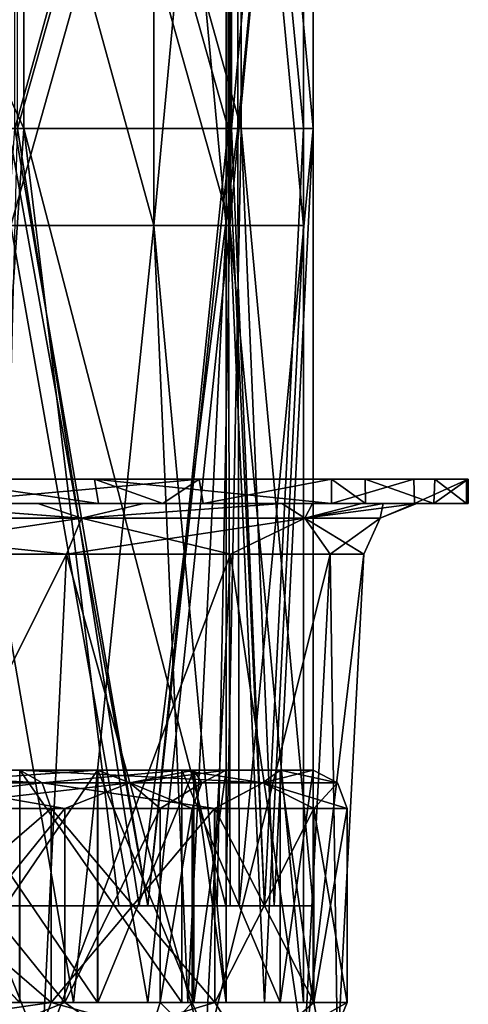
# Model space of a CAD drawing. Extents: x -207 to 207, y 0 to 988.
# Tile 93 of 144: x 184 to 207, y 206 to 257. Entities that reach past the tile are written whole.
import ezdxf

# ---------------------------------------------------------------- set-up
doc = ezdxf.new("R2010")
doc.units = 0
doc.header["$LTSCALE"] = 127.314815
for name, color, linetype in [('672', 7, 'CONTINUOUS'), ('673', 7, 'CONTINUOUS'), ('674', 7, 'CONTINUOUS'), ('675', 7, 'CONTINUOUS'), ('676', 7, 'CONTINUOUS'), ('677', 7, 'CONTINUOUS'), ('678', 7, 'CONTINUOUS'), ('679', 7, 'CONTINUOUS'), ('694', 7, 'CONTINUOUS'), ('695', 7, 'CONTINUOUS'), ('696', 7, 'CONTINUOUS'), ('697', 7, 'CONTINUOUS'), ('698', 7, 'CONTINUOUS'), ('699', 7, 'CONTINUOUS'), ('700', 7, 'CONTINUOUS'), ('701', 7, 'CONTINUOUS'), ('702', 7, 'CONTINUOUS'), ('703', 7, 'CONTINUOUS'), ('704', 7, 'CONTINUOUS'), ('705', 7, 'CONTINUOUS'), ('706', 7, 'CONTINUOUS'), ('707', 7, 'CONTINUOUS'), ('708', 7, 'CONTINUOUS'), ('709', 7, 'CONTINUOUS'), ('710', 7, 'CONTINUOUS'), ('711', 7, 'CONTINUOUS'), ('712', 7, 'CONTINUOUS'), ('713', 7, 'CONTINUOUS'), ('729', 7, 'CONTINUOUS'), ('731', 7, 'CONTINUOUS'), ('736', 7, 'CONTINUOUS')]:
    doc.layers.add(name, color=color, linetype=linetype)

msp = doc.modelspace()

# ---------------------------------------------------------------- linework, layer by layer
at = {"layer": '672', "color": 7, "linetype": 'CONTINUOUS'}
for points in [[(187.706, 233.5, 87.266), (164.355, 233.5, 46.499), (149.003, 233.5, 86.634), (187.706, 233.5, 87.266)], [(187.706, 233.5, 87.266), (149.003, 233.5, 86.634), (179.268, 233.5, 103.499), (187.706, 233.5, 87.266)], [(153.22, 233.5, -73.907), (165.725, 233.5, -33.771), (193.108, 233.5, -74.554), (153.22, 233.5, -73.907)], [(153.22, 233.5, -73.907), (193.108, 233.5, -74.554), (172.235, 233.5, -114.821), (153.22, 233.5, -73.907)], [(201.68, 233.5, 46.627), (168.678, 233.5, 6.364), (164.355, 233.5, 46.499), (201.68, 233.5, 46.627)], [(201.68, 233.5, 46.627), (164.355, 233.5, 46.499), (199.947, 233.5, 53.574), (201.68, 233.5, 46.627)], [(199.947, 233.5, 53.574), (164.355, 233.5, 46.499), (187.706, 233.5, 87.266), (199.947, 233.5, 53.574)], [(204.186, 233.5, -34.014), (165.725, 233.5, -33.771), (168.678, 233.5, 6.364), (204.186, 233.5, -34.014)], [(165.725, 233.5, -33.771), (204.186, 233.5, -34.014), (193.108, 233.5, -74.554), (165.725, 233.5, -33.771)], [(206.9, 233.5, 6.438), (204.186, 233.5, -34.014), (168.678, 233.5, 6.364), (206.9, 233.5, 6.438)], [(206.9, 233.5, 6.438), (168.678, 233.5, 6.364), (205.275, 233.5, 26.664), (206.9, 233.5, 6.438)], [(205.275, 233.5, 26.664), (168.678, 233.5, 6.364), (201.68, 233.5, 46.627), (205.275, 233.5, 26.664)], [(172.235, 233.5, -114.821), (193.108, 233.5, -74.554), (179.264, 233.5, -103.506), (172.235, 233.5, -114.821)], [(193.108, 233.5, -74.554), (204.186, 233.5, -34.014), (199.945, 233.5, -53.581), (193.108, 233.5, -74.554)], [(207, 233.5), (204.186, 233.5, -34.014), (206.9, 233.5, 6.438), (207, 233.5)]]:
    msp.add_3dface(points, dxfattribs=at)
at = {"layer": '673', "color": 7, "linetype": 'CONTINUOUS'}
for points in [[(179.264, 233.5, -103.506), (193.108, 233.5, -74.554), (179.268, 232.25, -103.499), (179.264, 233.5, -103.506)], [(179.268, 232.25, -103.499), (193.108, 233.5, -74.554), (191.24, 232.25, -79.222), (179.268, 232.25, -103.499)], [(191.24, 232.25, -79.222), (193.108, 233.5, -74.554), (193.319, 232.25, -74.004), (191.24, 232.25, -79.222)], [(193.108, 233.5, -74.554), (199.945, 233.5, -53.581), (193.319, 232.25, -74.004), (193.108, 233.5, -74.554)], [(193.319, 232.25, -74.004), (199.945, 233.5, -53.581), (199.947, 232.25, -53.574), (193.319, 232.25, -74.004)], [(199.945, 233.5, -53.581), (204.186, 233.5, -34.014), (199.947, 232.25, -53.574), (199.945, 233.5, -53.581)], [(199.947, 232.25, -53.574), (204.186, 233.5, -34.014), (204.216, 232.25, -33.835), (199.947, 232.25, -53.574)], [(204.186, 233.5, -34.014), (207, 233.5), (204.216, 232.25, -33.835), (204.186, 233.5, -34.014)], [(204.216, 232.25, -33.835), (207, 233.5), (205.229, 232.25, -27.02), (204.216, 232.25, -33.835)], [(205.229, 232.25, -27.02), (207, 233.5), (207, 232.25), (205.229, 232.25, -27.02)]]:
    msp.add_3dface(points, dxfattribs=at)
at = {"layer": '674', "color": 7, "linetype": 'CONTINUOUS'}
for points in [[(187.923, 232.25, 86.797), (179.268, 233.5, 103.499), (179.264, 232.25, 103.506), (187.923, 232.25, 86.797)], [(187.706, 233.5, 87.266), (179.268, 233.5, 103.499), (187.923, 232.25, 86.797), (187.706, 233.5, 87.266)], [(199.947, 233.5, 53.574), (187.706, 233.5, 87.266), (199.945, 232.25, 53.581), (199.947, 233.5, 53.574)], [(199.945, 232.25, 53.581), (187.706, 233.5, 87.266), (191.238, 232.25, 79.228), (199.945, 232.25, 53.581)], [(191.238, 232.25, 79.228), (187.706, 233.5, 87.266), (187.923, 232.25, 86.797), (191.238, 232.25, 79.228)], [(201.694, 232.25, 46.566), (199.947, 233.5, 53.574), (199.945, 232.25, 53.581), (201.694, 232.25, 46.566)], [(201.68, 233.5, 46.627), (199.947, 233.5, 53.574), (201.694, 232.25, 46.566), (201.68, 233.5, 46.627)], [(205.275, 233.5, 26.664), (201.68, 233.5, 46.627), (205.227, 232.25, 27.032), (205.275, 233.5, 26.664)], [(205.227, 232.25, 27.032), (201.68, 233.5, 46.627), (201.694, 232.25, 46.566), (205.227, 232.25, 27.032)], [(206.901, 232.25, 6.386), (205.275, 233.5, 26.664), (205.227, 232.25, 27.032), (206.901, 232.25, 6.386)], [(206.9, 233.5, 6.438), (205.275, 233.5, 26.664), (206.901, 232.25, 6.386), (206.9, 233.5, 6.438)], [(207, 233.5), (206.9, 233.5, 6.438), (207, 232.25), (207, 233.5)], [(207, 232.25), (206.9, 233.5, 6.438), (206.901, 232.25, 6.386), (207, 232.25)]]:
    msp.add_3dface(points, dxfattribs=at)
at = {"layer": '675', "color": 7, "linetype": 'CONTINUOUS'}
for points in [[(179.268, 232.25, -103.499), (190.261, 232.25, -74.558), (176.965, 232.25, -102.182), (179.268, 232.25, -103.499)], [(184.79, 232.25, 87.239), (179.264, 232.25, 103.506), (176.97, 232.25, 102.175), (184.79, 232.25, 87.239)], [(187.923, 232.25, 86.797), (179.264, 232.25, 103.506), (184.79, 232.25, 87.239), (187.923, 232.25, 86.797)], [(179.268, 232.25, -103.499), (191.24, 232.25, -79.222), (190.261, 232.25, -74.558), (179.268, 232.25, -103.499)], [(187.923, 232.25, 86.797), (184.79, 232.25, 87.239), (197.385, 232.25, 52.889), (187.923, 232.25, 86.797)], [(191.238, 232.25, 79.228), (187.923, 232.25, 86.797), (197.385, 232.25, 52.889), (191.238, 232.25, 79.228)], [(191.24, 232.25, -79.222), (193.319, 232.25, -74.004), (190.261, 232.25, -74.558), (191.24, 232.25, -79.222)], [(190.261, 232.25, -74.558), (193.319, 232.25, -74.004), (197.383, 232.25, -52.896), (190.261, 232.25, -74.558)], [(199.945, 232.25, 53.581), (191.238, 232.25, 79.228), (197.385, 232.25, 52.889), (199.945, 232.25, 53.581)], [(193.319, 232.25, -74.004), (199.947, 232.25, -53.574), (197.383, 232.25, -52.896), (193.319, 232.25, -74.004)], [(199.947, 232.25, -53.574), (201.498, 232.25, -34.01), (197.383, 232.25, -52.896), (199.947, 232.25, -53.574)], [(198.959, 232.25, 46.617), (199.945, 232.25, 53.581), (197.385, 232.25, 52.889), (198.959, 232.25, 46.617)], [(201.694, 232.25, 46.566), (199.945, 232.25, 53.581), (198.959, 232.25, 46.617), (201.694, 232.25, 46.566)], [(201.694, 232.25, 46.566), (198.959, 232.25, 46.617), (202.601, 232.25, 26.662), (201.694, 232.25, 46.566)], [(199.947, 232.25, -53.574), (204.216, 232.25, -33.835), (201.498, 232.25, -34.01), (199.947, 232.25, -53.574)], [(201.498, 232.25, -34.01), (204.216, 232.25, -33.835), (204.348, 232.25), (201.498, 232.25, -34.01)], [(205.227, 232.25, 27.032), (201.694, 232.25, 46.566), (202.601, 232.25, 26.662), (205.227, 232.25, 27.032)], [(204.246, 232.25, 6.438), (205.227, 232.25, 27.032), (202.601, 232.25, 26.662), (204.246, 232.25, 6.438)], [(204.216, 232.25, -33.835), (205.229, 232.25, -27.02), (204.348, 232.25), (204.216, 232.25, -33.835)], [(206.901, 232.25, 6.386), (205.227, 232.25, 27.032), (204.246, 232.25, 6.438), (206.901, 232.25, 6.386)], [(206.901, 232.25, 6.386), (204.246, 232.25, 6.438), (204.348, 232.25), (206.901, 232.25, 6.386)], [(205.229, 232.25, -27.02), (206.901, 232.25, 6.386), (204.348, 232.25), (205.229, 232.25, -27.02)], [(205.229, 232.25, -27.02), (207, 232.25), (206.901, 232.25, 6.386), (205.229, 232.25, -27.02)]]:
    msp.add_3dface(points, dxfattribs=at)
at = {"layer": '676', "color": 7, "linetype": 'CONTINUOUS'}
for points in [[(168.335, 231.495, -112.478), (176.965, 232.25, -102.182), (187.044, 231.495, -77.476), (168.335, 231.495, -112.478)], [(176.965, 232.25, -102.182), (190.261, 232.25, -74.558), (187.044, 231.495, -77.476), (176.965, 232.25, -102.182)], [(190.261, 232.25, -74.558), (197.383, 232.25, -52.896), (187.044, 231.495, -77.476), (190.261, 232.25, -74.558)], [(187.044, 231.495, -77.476), (197.383, 232.25, -52.896), (198.565, 231.495, -39.497), (187.044, 231.495, -77.476)], [(197.383, 232.25, -52.896), (201.498, 232.25, -34.01), (198.565, 231.495, -39.497), (197.383, 232.25, -52.896)], [(201.498, 232.25, -34.01), (204.348, 232.25), (198.565, 231.495, -39.497), (201.498, 232.25, -34.01)], [(198.565, 231.495, -39.497), (204.348, 232.25), (202.455, 231.495), (198.565, 231.495, -39.497)], [(168.335, 231.495, -112.478), (187.044, 231.495, -77.476), (174.592, 229.644, -100.801), (168.335, 231.495, -112.478)], [(174.592, 229.644, -100.801), (187.044, 231.495, -77.476), (186.256, 229.644, -77.15), (174.592, 229.644, -100.801)], [(187.044, 231.495, -77.476), (198.565, 231.495, -39.497), (186.256, 229.644, -77.15), (187.044, 231.495, -77.476)], [(186.256, 229.644, -77.15), (198.565, 231.495, -39.497), (194.732, 229.644, -52.178), (186.256, 229.644, -77.15)], [(194.732, 229.644, -52.178), (198.565, 231.495, -39.497), (199.877, 229.644, -26.314), (194.732, 229.644, -52.178)], [(198.565, 231.495, -39.497), (202.455, 231.495), (199.877, 229.644, -26.314), (198.565, 231.495, -39.497)], [(202.455, 231.495), (201.602, 229.644), (199.877, 229.644, -26.314), (202.455, 231.495)]]:
    msp.add_3dface(points, dxfattribs=at)
at = {"layer": '677', "color": 7, "linetype": 'CONTINUOUS'}
for points in [[(187.044, 231.495, 77.476), (176.97, 232.25, 102.175), (168.335, 231.495, 112.478), (187.044, 231.495, 77.476)], [(184.79, 232.25, 87.239), (176.97, 232.25, 102.175), (187.044, 231.495, 77.476), (184.79, 232.25, 87.239)], [(197.385, 232.25, 52.889), (184.79, 232.25, 87.239), (187.044, 231.495, 77.476), (197.385, 232.25, 52.889)], [(198.565, 231.495, 39.497), (197.385, 232.25, 52.889), (187.044, 231.495, 77.476), (198.565, 231.495, 39.497)], [(198.959, 232.25, 46.617), (197.385, 232.25, 52.889), (198.565, 231.495, 39.497), (198.959, 232.25, 46.617)], [(202.601, 232.25, 26.662), (198.959, 232.25, 46.617), (198.565, 231.495, 39.497), (202.601, 232.25, 26.662)], [(202.455, 231.495), (202.601, 232.25, 26.662), (198.565, 231.495, 39.497), (202.455, 231.495)], [(204.246, 232.25, 6.438), (202.601, 232.25, 26.662), (202.455, 231.495), (204.246, 232.25, 6.438)], [(204.348, 232.25), (204.246, 232.25, 6.438), (202.455, 231.495), (204.348, 232.25)], [(187.044, 231.495, 77.476), (168.335, 231.495, 112.478), (186.256, 229.644, 77.15), (187.044, 231.495, 77.476)], [(186.256, 229.644, 77.15), (168.335, 231.495, 112.478), (174.592, 229.644, 100.801), (186.256, 229.644, 77.15)], [(194.732, 229.644, 52.178), (187.044, 231.495, 77.476), (186.256, 229.644, 77.15), (194.732, 229.644, 52.178)], [(198.565, 231.495, 39.497), (187.044, 231.495, 77.476), (194.732, 229.644, 52.178), (198.565, 231.495, 39.497)], [(199.877, 229.644, 26.314), (198.565, 231.495, 39.497), (194.732, 229.644, 52.178), (199.877, 229.644, 26.314)], [(201.602, 229.644), (202.455, 231.495), (198.565, 231.495, 39.497), (201.602, 229.644)], [(201.602, 229.644), (198.565, 231.495, 39.497), (199.877, 229.644, 26.314), (201.602, 229.644)]]:
    msp.add_3dface(points, dxfattribs=at)
at = {"layer": '678', "color": 7, "linetype": 'CONTINUOUS'}
for points in [[(185.005, 203.822, 76.632), (174.592, 229.644, 100.801), (173.42, 203.822, 100.124), (185.005, 203.822, 76.632)], [(186.256, 229.644, 77.15), (174.592, 229.644, 100.801), (185.005, 203.822, 76.632), (186.256, 229.644, 77.15)], [(193.425, 203.822, 51.828), (186.256, 229.644, 77.15), (185.005, 203.822, 76.632), (193.425, 203.822, 51.828)], [(194.732, 229.644, 52.178), (186.256, 229.644, 77.15), (193.425, 203.822, 51.828), (194.732, 229.644, 52.178)], [(198.535, 203.822, 26.138), (194.732, 229.644, 52.178), (193.425, 203.822, 51.828), (198.535, 203.822, 26.138)], [(199.877, 229.644, 26.314), (194.732, 229.644, 52.178), (198.535, 203.822, 26.138), (199.877, 229.644, 26.314)], [(200.248, 203.822), (199.877, 229.644, 26.314), (198.535, 203.822, 26.138), (200.248, 203.822)], [(201.602, 229.644), (199.877, 229.644, 26.314), (200.248, 203.822), (201.602, 229.644)]]:
    msp.add_3dface(points, dxfattribs=at)
at = {"layer": '679', "color": 7, "linetype": 'CONTINUOUS'}
for points in [[(174.592, 229.644, -100.801), (186.256, 229.644, -77.15), (173.42, 203.822, -100.124), (174.592, 229.644, -100.801)], [(173.42, 203.822, -100.124), (186.256, 229.644, -77.15), (185.005, 203.822, -76.632), (173.42, 203.822, -100.124)], [(186.256, 229.644, -77.15), (194.732, 229.644, -52.178), (185.005, 203.822, -76.632), (186.256, 229.644, -77.15)], [(185.005, 203.822, -76.632), (194.732, 229.644, -52.178), (193.425, 203.822, -51.828), (185.005, 203.822, -76.632)], [(194.732, 229.644, -52.178), (199.877, 229.644, -26.314), (193.425, 203.822, -51.828), (194.732, 229.644, -52.178)], [(193.425, 203.822, -51.828), (199.877, 229.644, -26.314), (198.535, 203.822, -26.138), (193.425, 203.822, -51.828)], [(199.877, 229.644, -26.314), (201.602, 229.644), (198.535, 203.822, -26.138), (199.877, 229.644, -26.314)], [(201.602, 229.644), (200.248, 203.822), (198.535, 203.822, -26.138), (201.602, 229.644)]]:
    msp.add_3dface(points, dxfattribs=at)
at = {"layer": '694', "linetype": 'CONTINUOUS'}
for points in [[(179.695, 246.595, -74.432), (190.763, 246.595, -37.945), (179.695, 286.73, -74.432), (179.695, 246.595, -74.432)], [(179.695, 286.73, -74.432), (190.763, 246.595, -37.945), (190.763, 286.73, -37.945), (179.695, 286.73, -74.432)], [(190.763, 246.595, -37.945), (194.5, 246.595), (190.763, 286.73, -37.945), (190.763, 246.595, -37.945)], [(194.5, 246.595), (194.5, 286.73), (190.763, 286.73, -37.945), (194.5, 246.595)], [(176.915, 206.5, -80.816), (186.618, 206.5, -54.809), (179.695, 246.595, -74.432), (176.915, 206.5, -80.816)], [(179.695, 246.595, -74.432), (186.618, 206.5, -54.809), (190.763, 246.595, -37.945), (179.695, 246.595, -74.432)], [(186.618, 206.5, -54.809), (192.518, 206.5, -27.695), (190.763, 246.595, -37.945), (186.618, 206.5, -54.809)], [(192.518, 206.5, -27.695), (194.5, 206.5), (190.763, 246.595, -37.945), (192.518, 206.5, -27.695)], [(190.763, 246.595, -37.945), (194.5, 206.5), (194.5, 246.595), (190.763, 246.595, -37.945)]]:
    msp.add_3dface(points, dxfattribs=at)
at = {"layer": '695', "linetype": 'CONTINUOUS'}
for points in [[(190.763, 246.595, 37.945), (179.695, 246.595, 74.432), (190.763, 286.73, 37.945), (190.763, 246.595, 37.945)], [(190.763, 286.73, 37.945), (179.695, 246.595, 74.432), (179.695, 286.73, 74.432), (190.763, 286.73, 37.945)], [(194.5, 286.73), (194.5, 246.595), (190.763, 246.595, 37.945), (194.5, 286.73)], [(194.5, 286.73), (190.763, 246.595, 37.945), (190.763, 286.73, 37.945), (194.5, 286.73)], [(186.62, 206.5, 54.803), (176.918, 206.5, 80.81), (179.695, 246.595, 74.432), (186.62, 206.5, 54.803)], [(190.763, 246.595, 37.945), (186.62, 206.5, 54.803), (179.695, 246.595, 74.432), (190.763, 246.595, 37.945)], [(192.52, 206.5, 27.685), (186.62, 206.5, 54.803), (190.763, 246.595, 37.945), (192.52, 206.5, 27.685)], [(194.5, 246.595), (192.52, 206.5, 27.685), (190.763, 246.595, 37.945), (194.5, 246.595)], [(194.5, 206.5), (192.52, 206.5, 27.685), (194.5, 246.595), (194.5, 206.5)]]:
    msp.add_3dface(points, dxfattribs=at)
at = {"layer": '696', "linetype": 'CONTINUOUS'}
for points in [[(180.557, 206.5, -82.47), (190.458, 206.5, -55.928), (176.915, 206.5, -80.816), (180.557, 206.5, -82.47)], [(176.915, 206.5, -80.816), (190.458, 206.5, -55.928), (186.618, 206.5, -54.809), (176.915, 206.5, -80.816)], [(190.456, 206.5, 55.934), (180.555, 206.5, 82.476), (176.918, 206.5, 80.81), (190.456, 206.5, 55.934)], [(186.62, 206.5, 54.803), (190.456, 206.5, 55.934), (176.918, 206.5, 80.81), (186.62, 206.5, 54.803)], [(190.458, 206.5, -55.928), (196.479, 206.5, -28.254), (186.618, 206.5, -54.809), (190.458, 206.5, -55.928)], [(186.618, 206.5, -54.809), (196.479, 206.5, -28.254), (192.518, 206.5, -27.695), (186.618, 206.5, -54.809)], [(196.477, 206.5, 28.264), (190.456, 206.5, 55.934), (186.62, 206.5, 54.803), (196.477, 206.5, 28.264)], [(192.52, 206.5, 27.685), (196.477, 206.5, 28.264), (186.62, 206.5, 54.803), (192.52, 206.5, 27.685)], [(196.479, 206.5, -28.254), (198.5, 206.5), (192.518, 206.5, -27.695), (196.479, 206.5, -28.254)], [(192.518, 206.5, -27.695), (198.5, 206.5), (194.5, 206.5), (192.518, 206.5, -27.695)], [(194.5, 206.5), (196.477, 206.5, 28.264), (192.52, 206.5, 27.685), (194.5, 206.5)], [(198.5, 206.5), (196.477, 206.5, 28.264), (194.5, 206.5), (198.5, 206.5)]]:
    msp.add_3dface(points, dxfattribs=at)
at = {"layer": '697', "linetype": 'CONTINUOUS'}
for points in [[(183.39, 246.595, 75.963), (194.686, 246.595, 38.725), (183.39, 286.73, 75.963), (183.39, 246.595, 75.963)], [(183.39, 286.73, 75.963), (194.686, 246.595, 38.725), (194.686, 286.73, 38.725), (183.39, 286.73, 75.963)], [(194.686, 246.595, 38.725), (198.5, 246.595), (194.686, 286.73, 38.725), (194.686, 246.595, 38.725)], [(198.5, 246.595), (198.5, 286.73), (194.686, 286.73, 38.725), (198.5, 246.595)], [(180.555, 206.5, 82.476), (190.456, 206.5, 55.934), (183.39, 246.595, 75.963), (180.555, 206.5, 82.476)], [(183.39, 246.595, 75.963), (190.456, 206.5, 55.934), (194.686, 246.595, 38.725), (183.39, 246.595, 75.963)], [(190.456, 206.5, 55.934), (196.477, 206.5, 28.264), (194.686, 246.595, 38.725), (190.456, 206.5, 55.934)], [(196.477, 206.5, 28.264), (198.5, 206.5), (194.686, 246.595, 38.725), (196.477, 206.5, 28.264)], [(194.686, 246.595, 38.725), (198.5, 206.5), (198.5, 246.595), (194.686, 246.595, 38.725)]]:
    msp.add_3dface(points, dxfattribs=at)
at = {"layer": '698', "linetype": 'CONTINUOUS'}
for points in [[(194.686, 246.595, -38.725), (183.39, 246.595, -75.963), (194.686, 286.73, -38.725), (194.686, 246.595, -38.725)], [(194.686, 286.73, -38.725), (183.39, 246.595, -75.963), (183.39, 286.73, -75.963), (194.686, 286.73, -38.725)], [(198.5, 286.73), (198.5, 246.595), (194.686, 246.595, -38.725), (198.5, 286.73)], [(198.5, 286.73), (194.686, 246.595, -38.725), (194.686, 286.73, -38.725), (198.5, 286.73)], [(190.458, 206.5, -55.928), (180.557, 206.5, -82.47), (183.39, 246.595, -75.963), (190.458, 206.5, -55.928)], [(194.686, 246.595, -38.725), (190.458, 206.5, -55.928), (183.39, 246.595, -75.963), (194.686, 246.595, -38.725)], [(196.479, 206.5, -28.254), (190.458, 206.5, -55.928), (194.686, 246.595, -38.725), (196.479, 206.5, -28.254)], [(198.5, 246.595), (196.479, 206.5, -28.254), (194.686, 246.595, -38.725), (198.5, 246.595)], [(198.5, 246.595), (198.5, 206.5), (196.479, 206.5, -28.254), (198.5, 246.595)]]:
    msp.add_3dface(points, dxfattribs=at)
at = {"layer": '699', "color": 7, "linetype": 'CONTINUOUS'}
for points in [[(186.18, 216.516, -49.897), (178.074, 216.516, -73.771), (178.078, 206.5, -73.762), (186.18, 216.516, -49.897)], [(186.182, 206.5, -49.887), (186.18, 216.516, -49.897), (178.078, 206.5, -73.762), (186.182, 206.5, -49.887)], [(191.1, 216.516, -25.17), (186.18, 216.516, -49.897), (186.182, 206.5, -49.887), (191.1, 216.516, -25.17)], [(191.101, 206.5, -25.159), (191.1, 216.516, -25.17), (186.182, 206.5, -49.887), (191.101, 206.5, -25.159)], [(192.75, 216.516, -0.011), (191.1, 216.516, -25.17), (191.101, 206.5, -25.159), (192.75, 216.516, -0.011)], [(192.75, 206.5), (192.75, 216.516, -0.011), (191.101, 206.5, -25.159), (192.75, 206.5)], [(192.75, 216.516), (192.75, 216.516, -0.011), (192.75, 206.5), (192.75, 216.516)]]:
    msp.add_3dface(points, dxfattribs=at)
at = {"layer": '700', "color": 7, "linetype": 'CONTINUOUS'}
for points in [[(186.182, 206.5, 49.887), (178.078, 206.5, 73.762), (178.078, 216.516, 73.761), (186.182, 206.5, 49.887)], [(186.182, 216.516, 49.886), (186.182, 206.5, 49.887), (178.078, 216.516, 73.761), (186.182, 216.516, 49.886)], [(191.101, 206.5, 25.159), (186.182, 206.5, 49.887), (191.101, 216.516, 25.158), (191.101, 206.5, 25.159)], [(191.101, 216.516, 25.158), (186.182, 206.5, 49.887), (186.182, 216.516, 49.886), (191.101, 216.516, 25.158)], [(192.75, 216.516), (192.75, 206.5), (191.101, 206.5, 25.159), (192.75, 216.516)], [(192.75, 216.516), (191.101, 206.5, 25.159), (191.101, 216.516, 25.158), (192.75, 216.516)]]:
    msp.add_3dface(points, dxfattribs=at)
at = {"layer": '701', "color": 7, "linetype": 'CONTINUOUS'}
for points in [[(165.943, 203.672, 110.88), (184.386, 203.672, 76.375), (173.855, 206.5, 100.375), (165.943, 203.672, 110.88)], [(173.855, 206.5, 100.375), (184.386, 203.672, 76.375), (185.469, 206.5, 76.824), (173.855, 206.5, 100.375)], [(178.078, 206.5, 73.762), (186.182, 206.5, 49.887), (179.156, 203.676, 74.209), (178.078, 206.5, 73.762)], [(179.156, 203.676, 74.209), (186.182, 206.5, 49.887), (190.191, 203.676, 37.831), (179.156, 203.676, 74.209)], [(184.386, 203.672, 76.375), (195.744, 203.672, 38.936), (185.469, 206.5, 76.824), (184.386, 203.672, 76.375)], [(185.469, 206.5, 76.824), (195.744, 203.672, 38.936), (193.91, 206.5, 51.958), (185.469, 206.5, 76.824)], [(186.182, 206.5, 49.887), (191.101, 206.5, 25.159), (190.191, 203.676, 37.831), (186.182, 206.5, 49.887)], [(191.101, 206.5, 25.159), (192.75, 206.5), (190.191, 203.676, 37.831), (191.101, 206.5, 25.159)], [(190.191, 203.676, 37.831), (192.75, 206.5), (193.917, 203.676), (190.191, 203.676, 37.831)], [(193.91, 206.5, 51.958), (195.744, 203.672, 38.936), (199.033, 206.5, 26.203), (193.91, 206.5, 51.958)], [(195.744, 203.672, 38.936), (199.578, 203.672), (199.033, 206.5, 26.203), (195.744, 203.672, 38.936)], [(199.033, 206.5, 26.203), (199.578, 203.672), (200.75, 206.5), (199.033, 206.5, 26.203)]]:
    msp.add_3dface(points, dxfattribs=at)
at = {"layer": '702', "color": 7, "linetype": 'CONTINUOUS'}
for points in [[(184.386, 203.672, -76.375), (165.943, 203.672, -110.88), (185.469, 206.5, -76.824), (184.386, 203.672, -76.375)], [(185.469, 206.5, -76.824), (165.943, 203.672, -110.88), (173.855, 206.5, -100.375), (185.469, 206.5, -76.824)], [(186.182, 206.5, -49.887), (178.078, 206.5, -73.762), (190.191, 203.676, -37.831), (186.182, 206.5, -49.887)], [(190.191, 203.676, -37.831), (178.078, 206.5, -73.762), (179.156, 203.676, -74.209), (190.191, 203.676, -37.831)], [(195.744, 203.672, -38.936), (184.386, 203.672, -76.375), (193.91, 206.5, -51.958), (195.744, 203.672, -38.936)], [(193.91, 206.5, -51.958), (184.386, 203.672, -76.375), (185.469, 206.5, -76.824), (193.91, 206.5, -51.958)], [(191.101, 206.5, -25.159), (186.182, 206.5, -49.887), (190.191, 203.676, -37.831), (191.101, 206.5, -25.159)], [(193.917, 203.676), (191.101, 206.5, -25.159), (190.191, 203.676, -37.831), (193.917, 203.676)], [(192.75, 206.5), (191.101, 206.5, -25.159), (193.917, 203.676), (192.75, 206.5)], [(199.033, 206.5, -26.203), (195.744, 203.672, -38.936), (193.91, 206.5, -51.958), (199.033, 206.5, -26.203)], [(200.75, 206.5), (199.578, 203.672), (195.744, 203.672, -38.936), (200.75, 206.5)], [(200.75, 206.5), (195.744, 203.672, -38.936), (199.033, 206.5, -26.203), (200.75, 206.5)]]:
    msp.add_3dface(points, dxfattribs=at)
at = {"layer": '703', "color": 7, "linetype": 'CONTINUOUS'}
for points in [[(185.465, 216.516, -76.833), (173.855, 206.5, -100.375), (173.85, 216.516, -100.383), (185.465, 216.516, -76.833)], [(185.469, 206.5, -76.824), (173.855, 206.5, -100.375), (185.465, 216.516, -76.833), (185.469, 206.5, -76.824)], [(193.907, 216.516, -51.968), (185.469, 206.5, -76.824), (185.465, 216.516, -76.833), (193.907, 216.516, -51.968)], [(193.91, 206.5, -51.958), (185.469, 206.5, -76.824), (193.907, 216.516, -51.968), (193.91, 206.5, -51.958)], [(199.031, 216.516, -26.214), (193.91, 206.5, -51.958), (193.907, 216.516, -51.968), (199.031, 216.516, -26.214)], [(199.033, 206.5, -26.203), (193.91, 206.5, -51.958), (199.031, 216.516, -26.214), (199.033, 206.5, -26.203)], [(200.75, 216.516, -0.012), (199.033, 206.5, -26.203), (199.031, 216.516, -26.214), (200.75, 216.516, -0.012)], [(200.75, 206.5), (199.033, 206.5, -26.203), (200.75, 216.516), (200.75, 206.5)], [(200.75, 216.516), (199.033, 206.5, -26.203), (200.75, 216.516, -0.012), (200.75, 216.516)]]:
    msp.add_3dface(points, dxfattribs=at)
at = {"layer": '704', "color": 7, "linetype": 'CONTINUOUS'}
for points in [[(173.855, 206.5, 100.375), (185.469, 206.5, 76.824), (173.856, 216.516, 100.373), (173.855, 206.5, 100.375)], [(173.856, 216.516, 100.373), (185.469, 206.5, 76.824), (185.469, 216.516, 76.822), (173.856, 216.516, 100.373)], [(185.469, 206.5, 76.824), (193.91, 206.5, 51.958), (185.469, 216.516, 76.822), (185.469, 206.5, 76.824)], [(185.469, 216.516, 76.822), (193.91, 206.5, 51.958), (193.91, 216.516, 51.957), (185.469, 216.516, 76.822)], [(193.91, 206.5, 51.958), (199.033, 206.5, 26.203), (193.91, 216.516, 51.957), (193.91, 206.5, 51.958)], [(193.91, 216.516, 51.957), (199.033, 206.5, 26.203), (199.033, 216.516, 26.203), (193.91, 216.516, 51.957)], [(199.033, 206.5, 26.203), (200.75, 206.5), (199.033, 216.516, 26.203), (199.033, 206.5, 26.203)], [(200.75, 206.5), (200.75, 216.516), (199.033, 216.516, 26.203), (200.75, 206.5)]]:
    msp.add_3dface(points, dxfattribs=at)
at = {"layer": '705', "color": 7, "linetype": 'CONTINUOUS'}
for points in [[(166.502, 217.839, 111.253), (185.007, 217.839, 76.632), (172.34, 218.5, 99.498), (166.502, 217.839, 111.253)], [(172.34, 218.5, 99.498), (185.007, 217.839, 76.632), (183.853, 218.5, 76.153), (172.34, 218.5, 99.498)], [(185.007, 217.839, 76.632), (196.402, 217.839, 39.067), (183.853, 218.5, 76.153), (185.007, 217.839, 76.632)], [(183.853, 218.5, 76.153), (196.402, 217.839, 39.067), (192.219, 218.5, 51.504), (183.853, 218.5, 76.153)], [(192.219, 218.5, 51.504), (196.402, 217.839, 39.067), (197.298, 218.5, 25.974), (192.219, 218.5, 51.504)], [(196.402, 217.839, 39.067), (200.25, 217.839), (197.298, 218.5, 25.974), (196.402, 217.839, 39.067)], [(197.298, 218.5, 25.974), (200.25, 217.839), (199, 218.5), (197.298, 218.5, 25.974)], [(166.502, 217.839, 111.253), (173.856, 216.516, 100.373), (185.007, 217.839, 76.632), (166.502, 217.839, 111.253)], [(173.856, 216.516, 100.373), (185.469, 216.516, 76.822), (185.007, 217.839, 76.632), (173.856, 216.516, 100.373)], [(185.469, 216.516, 76.822), (193.91, 216.516, 51.957), (185.007, 217.839, 76.632), (185.469, 216.516, 76.822)], [(185.007, 217.839, 76.632), (193.91, 216.516, 51.957), (196.402, 217.839, 39.067), (185.007, 217.839, 76.632)], [(193.91, 216.516, 51.957), (199.033, 216.516, 26.203), (196.402, 217.839, 39.067), (193.91, 216.516, 51.957)], [(199.033, 216.516, 26.203), (200.75, 216.516), (196.402, 217.839, 39.067), (199.033, 216.516, 26.203)], [(196.402, 217.839, 39.067), (200.75, 216.516), (200.25, 217.839), (196.402, 217.839, 39.067)]]:
    msp.add_3dface(points, dxfattribs=at)
at = {"layer": '706', "color": 7, "linetype": 'CONTINUOUS'}
for points in [[(185.007, 217.839, -76.632), (166.502, 217.839, -111.253), (183.848, 218.5, -76.163), (185.007, 217.839, -76.632)], [(183.848, 218.5, -76.163), (166.502, 217.839, -111.253), (172.334, 218.5, -99.508), (183.848, 218.5, -76.163)], [(192.217, 218.5, -51.515), (185.007, 217.839, -76.632), (183.848, 218.5, -76.163), (192.217, 218.5, -51.515)], [(196.402, 217.839, -39.067), (185.007, 217.839, -76.632), (192.217, 218.5, -51.515), (196.402, 217.839, -39.067)], [(197.296, 218.5, -25.986), (196.402, 217.839, -39.067), (192.217, 218.5, -51.515), (197.296, 218.5, -25.986)], [(199, 218.5), (200.25, 217.839), (196.402, 217.839, -39.067), (199, 218.5)], [(199, 218.5), (196.402, 217.839, -39.067), (199, 218.5, -0.012), (199, 218.5)], [(199, 218.5, -0.012), (196.402, 217.839, -39.067), (197.296, 218.5, -25.986), (199, 218.5, -0.012)], [(185.007, 217.839, -76.632), (173.85, 216.516, -100.383), (166.502, 217.839, -111.253), (185.007, 217.839, -76.632)], [(185.465, 216.516, -76.833), (173.85, 216.516, -100.383), (185.007, 217.839, -76.632), (185.465, 216.516, -76.833)], [(193.907, 216.516, -51.968), (185.465, 216.516, -76.833), (185.007, 217.839, -76.632), (193.907, 216.516, -51.968)], [(196.402, 217.839, -39.067), (193.907, 216.516, -51.968), (185.007, 217.839, -76.632), (196.402, 217.839, -39.067)], [(199.031, 216.516, -26.214), (193.907, 216.516, -51.968), (196.402, 217.839, -39.067), (199.031, 216.516, -26.214)], [(200.25, 217.839), (199.031, 216.516, -26.214), (196.402, 217.839, -39.067), (200.25, 217.839)], [(200.75, 216.516, -0.012), (199.031, 216.516, -26.214), (200.25, 217.839), (200.75, 216.516, -0.012)], [(200.75, 216.516), (200.75, 216.516, -0.012), (200.25, 217.839), (200.75, 216.516)]]:
    msp.add_3dface(points, dxfattribs=at)
at = {"layer": '707', "color": 7, "linetype": 'CONTINUOUS'}
for points in [[(183.848, 218.5, -76.163), (172.334, 218.5, -99.508), (183.844, 206.5, -76.172), (183.848, 218.5, -76.163)], [(192.217, 206.5, -51.513), (183.848, 218.5, -76.163), (183.844, 206.5, -76.172), (192.217, 206.5, -51.513)], [(192.217, 218.5, -51.515), (183.848, 218.5, -76.163), (192.217, 206.5, -51.513), (192.217, 218.5, -51.515)], [(197.296, 218.5, -25.986), (192.217, 218.5, -51.515), (197.296, 206.5, -25.989), (197.296, 218.5, -25.986)], [(197.296, 206.5, -25.989), (192.217, 218.5, -51.515), (192.217, 206.5, -51.513), (197.296, 206.5, -25.989)], [(199, 218.5, -0.012), (197.296, 218.5, -25.986), (199, 206.5), (199, 218.5, -0.012)], [(199, 206.5), (197.296, 218.5, -25.986), (197.296, 206.5, -25.989), (199, 206.5)], [(199, 218.5), (199, 218.5, -0.012), (199, 206.5), (199, 218.5)]]:
    msp.add_3dface(points, dxfattribs=at)
at = {"layer": '708', "color": 7, "linetype": 'CONTINUOUS'}
for points in [[(172.34, 218.5, 99.498), (183.853, 218.5, 76.153), (183.847, 206.5, 76.166), (172.34, 218.5, 99.498)], [(183.847, 206.5, 76.166), (183.853, 218.5, 76.153), (192.219, 206.5, 51.505), (183.847, 206.5, 76.166)], [(183.853, 218.5, 76.153), (192.219, 218.5, 51.504), (192.219, 206.5, 51.505), (183.853, 218.5, 76.153)], [(192.219, 218.5, 51.504), (197.298, 218.5, 25.974), (197.297, 206.5, 25.977), (192.219, 218.5, 51.504)], [(192.219, 206.5, 51.505), (192.219, 218.5, 51.504), (197.297, 206.5, 25.977), (192.219, 206.5, 51.505)], [(197.298, 218.5, 25.974), (199, 218.5), (197.297, 206.5, 25.977), (197.298, 218.5, 25.974)], [(199, 218.5), (199, 206.5), (197.297, 206.5, 25.977), (199, 218.5)]]:
    msp.add_3dface(points, dxfattribs=at)
at = {"layer": '709', "color": 7, "linetype": 'CONTINUOUS'}
for points in [[(183.847, 206.5, 76.166), (192.219, 206.5, 51.505), (179.689, 206.5, 74.446), (183.847, 206.5, 76.166)], [(179.689, 206.5, 74.446), (192.219, 206.5, 51.505), (187.871, 206.5, 50.345), (179.689, 206.5, 74.446)], [(192.217, 206.5, -51.513), (183.844, 206.5, -76.172), (179.691, 206.5, -74.44), (192.217, 206.5, -51.513)], [(187.873, 206.5, -50.338), (192.217, 206.5, -51.513), (179.691, 206.5, -74.44), (187.873, 206.5, -50.338)], [(192.219, 206.5, 51.505), (197.297, 206.5, 25.977), (187.871, 206.5, 50.345), (192.219, 206.5, 51.505)], [(187.871, 206.5, 50.345), (197.297, 206.5, 25.977), (192.834, 206.5, 25.401), (187.871, 206.5, 50.345)], [(197.296, 206.5, -25.989), (192.217, 206.5, -51.513), (187.873, 206.5, -50.338), (197.296, 206.5, -25.989)], [(192.836, 206.5, -25.389), (197.296, 206.5, -25.989), (187.873, 206.5, -50.338), (192.836, 206.5, -25.389)], [(197.297, 206.5, 25.977), (199, 206.5), (192.834, 206.5, 25.401), (197.297, 206.5, 25.977)], [(192.834, 206.5, 25.401), (199, 206.5), (194.5, 206.5), (192.834, 206.5, 25.401)], [(194.5, 206.5), (197.296, 206.5, -25.989), (192.836, 206.5, -25.389), (194.5, 206.5)], [(199, 206.5), (197.296, 206.5, -25.989), (194.5, 206.5), (199, 206.5)]]:
    msp.add_3dface(points, dxfattribs=at)
at = {"layer": '710', "color": 7, "linetype": 'CONTINUOUS'}
for points in [[(187.873, 206.5, -50.338), (179.691, 206.5, -74.44), (187.87, 218.5, -50.35), (187.873, 206.5, -50.338)], [(187.87, 218.5, -50.35), (179.691, 206.5, -74.44), (179.691, 218.5, -74.441), (187.87, 218.5, -50.35)], [(192.835, 218.5, -25.398), (187.873, 206.5, -50.338), (187.87, 218.5, -50.35), (192.835, 218.5, -25.398)], [(192.836, 206.5, -25.389), (187.873, 206.5, -50.338), (192.835, 218.5, -25.398), (192.836, 206.5, -25.389)], [(194.5, 218.5, -0.011), (192.836, 206.5, -25.389), (192.835, 218.5, -25.398), (194.5, 218.5, -0.011)], [(194.5, 206.5), (192.836, 206.5, -25.389), (194.5, 218.5), (194.5, 206.5)], [(194.5, 218.5), (192.836, 206.5, -25.389), (194.5, 218.5, -0.011), (194.5, 218.5)]]:
    msp.add_3dface(points, dxfattribs=at)
at = {"layer": '711', "color": 7, "linetype": 'CONTINUOUS'}
for points in [[(179.689, 206.5, 74.446), (187.871, 206.5, 50.345), (179.695, 218.5, 74.431), (179.689, 206.5, 74.446)], [(179.695, 218.5, 74.431), (187.871, 206.5, 50.345), (187.873, 218.5, 50.339), (179.695, 218.5, 74.431)], [(187.871, 206.5, 50.345), (192.834, 206.5, 25.401), (187.873, 218.5, 50.339), (187.871, 206.5, 50.345)], [(187.873, 218.5, 50.339), (192.834, 206.5, 25.401), (192.836, 218.5, 25.387), (187.873, 218.5, 50.339)], [(192.834, 206.5, 25.401), (194.5, 206.5), (192.836, 218.5, 25.387), (192.834, 206.5, 25.401)], [(194.5, 206.5), (194.5, 218.5), (192.836, 218.5, 25.387), (194.5, 206.5)]]:
    msp.add_3dface(points, dxfattribs=at)
at = {"layer": '712', "color": 7, "linetype": 'CONTINUOUS'}
for points in [[(179.695, 218.5, 74.431), (187.873, 218.5, 50.339), (178.54, 217.839, 73.954), (179.695, 218.5, 74.431)], [(178.54, 217.839, 73.954), (187.873, 218.5, 50.339), (189.537, 217.839, 37.701), (178.54, 217.839, 73.954)], [(187.873, 218.5, 50.339), (192.836, 218.5, 25.387), (189.537, 217.839, 37.701), (187.873, 218.5, 50.339)], [(192.836, 218.5, 25.387), (194.5, 218.5), (189.537, 217.839, 37.701), (192.836, 218.5, 25.387)], [(189.537, 217.839, 37.701), (194.5, 218.5), (193.25, 217.839), (189.537, 217.839, 37.701)], [(186.182, 216.516, 49.886), (178.078, 216.516, 73.761), (189.537, 217.839, 37.701), (186.182, 216.516, 49.886)], [(178.078, 216.516, 73.761), (178.54, 217.839, 73.954), (189.537, 217.839, 37.701), (178.078, 216.516, 73.761)], [(191.101, 216.516, 25.158), (186.182, 216.516, 49.886), (189.537, 217.839, 37.701), (191.101, 216.516, 25.158)], [(191.101, 216.516, 25.158), (189.537, 217.839, 37.701), (193.25, 217.839), (191.101, 216.516, 25.158)], [(192.75, 216.516), (191.101, 216.516, 25.158), (193.25, 217.839), (192.75, 216.516)]]:
    msp.add_3dface(points, dxfattribs=at)
at = {"layer": '713', "color": 7, "linetype": 'CONTINUOUS'}
for points in [[(187.87, 218.5, -50.35), (179.691, 218.5, -74.441), (178.54, 217.839, -73.954), (187.87, 218.5, -50.35)], [(189.537, 217.839, -37.701), (187.87, 218.5, -50.35), (178.54, 217.839, -73.954), (189.537, 217.839, -37.701)], [(192.835, 218.5, -25.398), (187.87, 218.5, -50.35), (189.537, 217.839, -37.701), (192.835, 218.5, -25.398)], [(193.25, 217.839), (192.835, 218.5, -25.398), (189.537, 217.839, -37.701), (193.25, 217.839)], [(194.5, 218.5, -0.011), (192.835, 218.5, -25.398), (193.25, 217.839), (194.5, 218.5, -0.011)], [(194.5, 218.5), (194.5, 218.5, -0.011), (193.25, 217.839), (194.5, 218.5)], [(178.074, 216.516, -73.771), (186.18, 216.516, -49.897), (178.54, 217.839, -73.954), (178.074, 216.516, -73.771)], [(186.18, 216.516, -49.897), (189.537, 217.839, -37.701), (178.54, 217.839, -73.954), (186.18, 216.516, -49.897)], [(186.18, 216.516, -49.897), (191.1, 216.516, -25.17), (189.537, 217.839, -37.701), (186.18, 216.516, -49.897)], [(191.1, 216.516, -25.17), (192.75, 216.516, -0.011), (189.537, 217.839, -37.701), (191.1, 216.516, -25.17)], [(192.75, 216.516, -0.011), (192.75, 216.516), (189.537, 217.839, -37.701), (192.75, 216.516, -0.011)], [(192.75, 216.516), (193.25, 217.839), (189.537, 217.839, -37.701), (192.75, 216.516)]]:
    msp.add_3dface(points, dxfattribs=at)
at = {"layer": '729', "linetype": 'CONTINUOUS'}
for points in [[(183.266, 251.595, -76.263), (194.612, 251.595, -39.097), (183.266, 291.73, -76.263), (183.266, 251.595, -76.263)], [(183.266, 291.73, -76.263), (194.612, 251.595, -39.097), (194.612, 291.73, -39.097), (183.266, 291.73, -76.263)], [(194.78, 251.595, 38.247), (183.597, 251.595, 75.462), (194.78, 291.73, 38.247), (194.78, 251.595, 38.247)], [(194.78, 291.73, 38.247), (183.597, 251.595, 75.462), (183.597, 291.73, 75.462), (194.78, 291.73, 38.247)], [(194.612, 251.595, -39.097), (198.5, 251.595, -0.433), (194.612, 291.73, -39.097), (194.612, 251.595, -39.097)], [(194.612, 291.73, -39.097), (198.5, 251.595, -0.433), (198.5, 291.73, -0.433), (194.612, 291.73, -39.097)], [(198.5, 251.595, -0.433), (194.78, 251.595, 38.247), (198.5, 291.73, -0.433), (198.5, 251.595, -0.433)], [(198.5, 291.73, -0.433), (194.78, 251.595, 38.247), (194.78, 291.73, 38.247), (198.5, 291.73, -0.433)], [(180.807, 211.5, 81.921), (183.597, 251.595, 75.462), (190.461, 211.5, 55.918), (180.807, 211.5, 81.921)], [(190.463, 211.5, -55.913), (183.266, 251.595, -76.263), (182.221, 211.5, -78.725), (190.463, 211.5, -55.913)], [(194.612, 251.595, -39.097), (183.266, 251.595, -76.263), (190.463, 211.5, -55.913), (194.612, 251.595, -39.097)], [(183.597, 251.595, 75.462), (194.78, 251.595, 38.247), (190.461, 211.5, 55.918), (183.597, 251.595, 75.462)], [(190.461, 211.5, 55.918), (194.78, 251.595, 38.247), (194.032, 211.5, 41.877), (190.461, 211.5, 55.918)], [(194.712, 211.5, -38.594), (194.612, 251.595, -39.097), (190.463, 211.5, -55.913), (194.712, 211.5, -38.594)], [(194.032, 211.5, 41.877), (194.78, 251.595, 38.247), (196.479, 211.5, 28.251), (194.032, 211.5, 41.877)], [(198.5, 251.595, -0.433), (194.612, 251.595, -39.097), (196.483, 211.5, -28.229), (198.5, 251.595, -0.433)], [(196.483, 211.5, -28.229), (194.612, 251.595, -39.097), (194.712, 211.5, -38.594), (196.483, 211.5, -28.229)], [(194.78, 251.595, 38.247), (198.5, 251.595, -0.433), (196.479, 211.5, 28.251), (194.78, 251.595, 38.247)], [(196.479, 211.5, 28.251), (198.5, 251.595, -0.433), (198.493, 211.5, 1.641), (196.479, 211.5, 28.251)], [(198.5, 211.5, 0.015), (198.5, 251.595, -0.433), (196.483, 211.5, -28.229), (198.5, 211.5, 0.015)], [(198.493, 211.5, 1.641), (198.5, 251.595, -0.433), (198.5, 211.5, 0.015), (198.493, 211.5, 1.641)]]:
    msp.add_3dface(points, dxfattribs=at)
at = {"layer": '731', "linetype": 'CONTINUOUS'}
for points in [[(180.807, 211.5, 81.921), (190.461, 211.5, 55.918), (181.346, 211.5, 81.942), (180.807, 211.5, 81.921)], [(181.346, 211.5, 81.942), (190.461, 211.5, 55.918), (188.962, 211.5, 62.403), (181.346, 211.5, 81.942)], [(190.463, 211.5, -55.913), (182.221, 211.5, -78.725), (190.008, 211.5, -59.144), (190.463, 211.5, -55.913)], [(182.221, 211.5, -78.725), (182.728, 211.5, -78.812), (190.008, 211.5, -59.144), (182.221, 211.5, -78.725)], [(190.461, 211.5, 55.918), (194.032, 211.5, 41.877), (188.962, 211.5, 62.403), (190.461, 211.5, 55.918)], [(194.032, 211.5, 41.877), (194.482, 211.5, 42.162), (188.962, 211.5, 62.403), (194.032, 211.5, 41.877)], [(195.179, 211.5, -38.811), (190.463, 211.5, -55.913), (190.008, 211.5, -59.144), (195.179, 211.5, -38.811)], [(194.712, 211.5, -38.594), (190.463, 211.5, -55.913), (195.179, 211.5, -38.811), (194.712, 211.5, -38.594)], [(194.032, 211.5, 41.877), (196.479, 211.5, 28.251), (194.482, 211.5, 42.162), (194.032, 211.5, 41.877)], [(194.482, 211.5, 42.162), (196.479, 211.5, 28.251), (196.977, 211.5, 28.3), (194.482, 211.5, 42.162)], [(196.483, 211.5, -28.229), (194.712, 211.5, -38.594), (195.179, 211.5, -38.811), (196.483, 211.5, -28.229)], [(196.483, 211.5, -28.229), (195.179, 211.5, -38.811), (196.974, 211.5, -28.322), (196.483, 211.5, -28.229)], [(196.479, 211.5, 28.251), (198.493, 211.5, 1.641), (196.977, 211.5, 28.3), (196.479, 211.5, 28.251)], [(198.5, 211.5, 0.015), (196.483, 211.5, -28.229), (196.974, 211.5, -28.322), (198.5, 211.5, 0.015)], [(198.993, 211.5, 1.637), (198.5, 211.5, 0.015), (196.974, 211.5, -28.322), (198.993, 211.5, 1.637)], [(198.493, 211.5, 1.641), (198.993, 211.5, 1.637), (196.977, 211.5, 28.3), (198.493, 211.5, 1.641)], [(198.493, 211.5, 1.641), (198.5, 211.5, 0.015), (198.993, 211.5, 1.637), (198.493, 211.5, 1.641)]]:
    msp.add_3dface(points, dxfattribs=at)
at = {"layer": '736', "linetype": 'CONTINUOUS'}
for points in [[(165.793, 251.595, 110.062), (184.059, 251.595, 75.652), (165.793, 291.73, 110.062), (165.793, 251.595, 110.062)], [(165.793, 291.73, 110.062), (184.059, 251.595, 75.652), (184.059, 291.73, 75.652), (165.793, 291.73, 110.062)], [(195.102, 251.595, -39.195), (183.727, 251.595, -76.455), (195.102, 291.73, -39.195), (195.102, 251.595, -39.195)], [(195.102, 291.73, -39.195), (183.727, 251.595, -76.455), (183.727, 291.73, -76.455), (195.102, 291.73, -39.195)], [(184.059, 251.595, 75.652), (195.271, 251.595, 38.344), (184.059, 291.73, 75.652), (184.059, 251.595, 75.652)], [(184.059, 291.73, 75.652), (195.271, 251.595, 38.344), (195.271, 291.73, 38.344), (184.059, 291.73, 75.652)], [(199, 251.595, -0.434), (195.102, 251.595, -39.195), (199, 291.73, -0.434), (199, 251.595, -0.434)], [(199, 291.73, -0.434), (195.102, 251.595, -39.195), (195.102, 291.73, -39.195), (199, 291.73, -0.434)], [(195.271, 251.595, 38.344), (199, 251.595, -0.434), (195.271, 291.73, 38.344), (195.271, 251.595, 38.344)], [(195.271, 291.73, 38.344), (199, 251.595, -0.434), (199, 291.73, -0.434), (195.271, 291.73, 38.344)], [(165.793, 251.595, 110.062), (181.346, 211.5, 81.942), (184.059, 251.595, 75.652), (165.793, 251.595, 110.062)], [(181.346, 211.5, 81.942), (188.962, 211.5, 62.403), (184.059, 251.595, 75.652), (181.346, 211.5, 81.942)], [(190.008, 211.5, -59.144), (182.728, 211.5, -78.812), (183.727, 251.595, -76.455), (190.008, 211.5, -59.144)], [(195.102, 251.595, -39.195), (190.008, 211.5, -59.144), (183.727, 251.595, -76.455), (195.102, 251.595, -39.195)], [(188.962, 211.5, 62.403), (194.482, 211.5, 42.162), (184.059, 251.595, 75.652), (188.962, 211.5, 62.403)], [(184.059, 251.595, 75.652), (194.482, 211.5, 42.162), (195.271, 251.595, 38.344), (184.059, 251.595, 75.652)], [(195.179, 211.5, -38.811), (190.008, 211.5, -59.144), (195.102, 251.595, -39.195), (195.179, 211.5, -38.811)], [(194.482, 211.5, 42.162), (196.977, 211.5, 28.3), (195.271, 251.595, 38.344), (194.482, 211.5, 42.162)], [(199, 251.595, -0.434), (195.179, 211.5, -38.811), (195.102, 251.595, -39.195), (199, 251.595, -0.434)], [(196.974, 211.5, -28.322), (195.179, 211.5, -38.811), (199, 251.595, -0.434), (196.974, 211.5, -28.322)], [(196.977, 211.5, 28.3), (198.993, 211.5, 1.637), (195.271, 251.595, 38.344), (196.977, 211.5, 28.3)], [(195.271, 251.595, 38.344), (198.993, 211.5, 1.637), (199, 251.595, -0.434), (195.271, 251.595, 38.344)], [(198.993, 211.5, 1.637), (196.974, 211.5, -28.322), (199, 251.595, -0.434), (198.993, 211.5, 1.637)]]:
    msp.add_3dface(points, dxfattribs=at)

doc.saveas('drawing.dxf')
